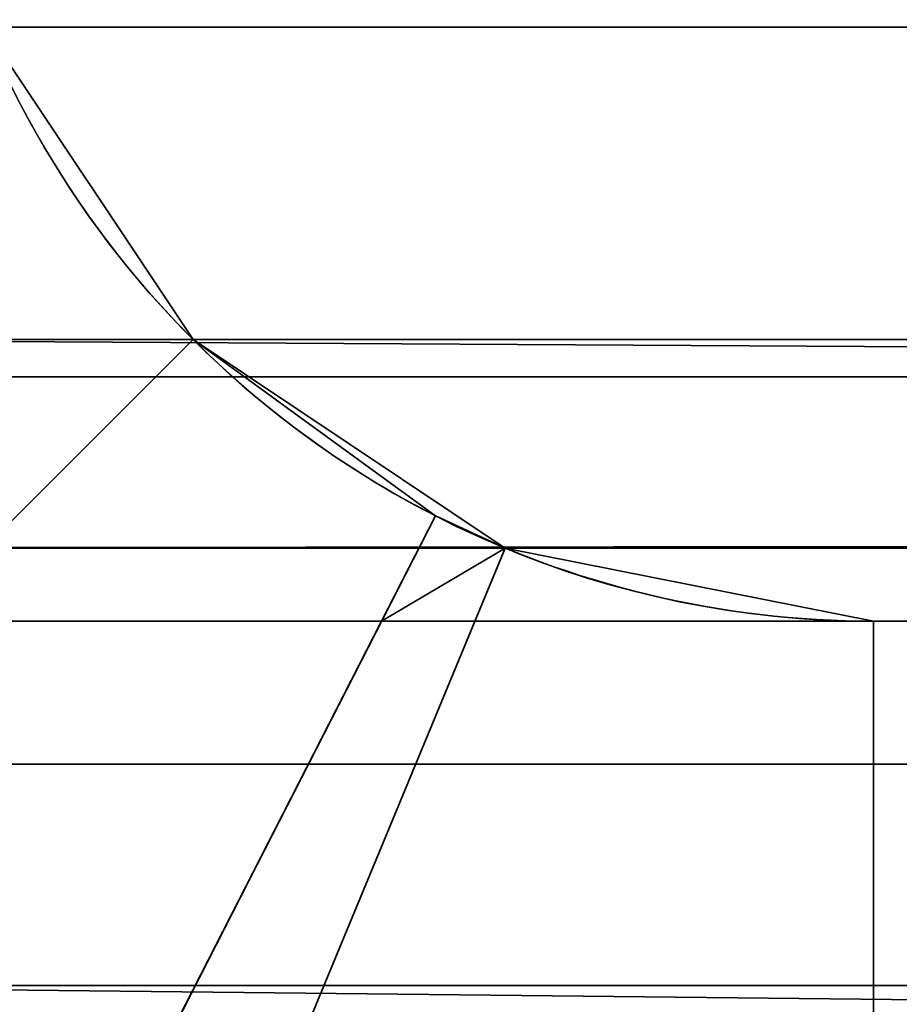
# Model space of a CAD drawing. Header units: millimetres. Extents: x -603 to 3703, y -115 to 249.
# Tile 85 of 256: x -411.32 to -409.88, y 15.87 to 17.49. Entities that reach past the tile are written whole.
import ezdxf

# ---------------------------------------------------------------- set-up
doc = ezdxf.new("R2010")
doc.units = ezdxf.units.MM
doc.layers.add('151', color=7, linetype='Continuous', true_color=0xffffff)

# ---------------------------------------------------------------- blocks, each defined once
blk = doc.blocks.new('UG_SURFACE_001')
at = {"layer": '151', "color": 252, "linetype": 'Continuous', "lineweight": 35}
for points in [[(603, -13.4, 2212.25), (603, 230.4, 2212.25), (-603, 230.4, 2212.25), (-603, -13.4, 2212.25)], [(-453, -13.4, 2062.2499), (-453, 230.4, 2062.2499), (453, 230.4, 2062.2499), (453, -13.4, 2062.2499)]]:
    blk.add_3dface(points, dxfattribs=at)
blk = doc.blocks.new('UG_SURFACE_064')
at = {"layer": '151', "color": 252, "linetype": 'Continuous', "lineweight": 35}
for points in [[(-412.0979, 15.9021, 75.45), (-412.7656, 16.9013, 75.45), (-411.3797, 17.4754, 75.45), (-411.0372, 16.9628, 75.45)], [(-411.0372, 16.9628, 369.55), (-411.3797, 17.4754, 369.55), (-412.7656, 16.9013, 369.55), (-412.0979, 15.9021, 369.55)], [(-412.0979, 15.9021, 385.95), (-412.7656, 16.9013, 385.95), (-411.3797, 17.4754, 385.95), (-411.0372, 16.9628, 385.95)], [(-411.0372, 16.9628, 680.05), (-411.3797, 17.4754, 680.05), (-412.7656, 16.9013, 680.05), (-412.0979, 15.9021, 680.05)], [(-412.0979, 15.9021, 696.45), (-412.7656, 16.9013, 696.45), (-411.3797, 17.4754, 696.45), (-411.0372, 16.9628, 696.45)], [(-411.0372, 16.9628, 990.55), (-411.3797, 17.4754, 990.55), (-412.7656, 16.9013, 990.55), (-412.0979, 15.9021, 990.55)], [(-412.0979, 15.9021, 1006.95), (-412.7656, 16.9013, 1006.95), (-411.3797, 17.4754, 1006.95), (-411.0372, 16.9628, 1006.95)], [(-411.0372, 16.9628, 1301.0499), (-411.3797, 17.4754, 1301.0499), (-412.7656, 16.9013, 1301.0499), (-412.0979, 15.9021, 1301.0499)], [(-412.0979, 15.9021, 1317.45), (-412.7656, 16.9013, 1317.45), (-411.3797, 17.4754, 1317.45), (-411.0372, 16.9628, 1317.45)], [(-411.0372, 16.9628, 1611.55), (-411.3797, 17.4754, 1611.55), (-412.7656, 16.9013, 1611.55), (-412.0979, 15.9021, 1611.55)], [(-412.0979, 15.9021, 1627.95), (-412.7656, 16.9013, 1627.95), (-411.3797, 17.4754, 1627.95), (-411.0372, 16.9628, 1627.95)], [(-411.0372, 16.9628, 1922.05), (-411.3797, 17.4754, 1922.05), (-412.7656, 16.9013, 1922.05), (-412.0979, 15.9021, 1922.05)], [(-412.0979, 15.9021, 1938.45), (-412.7656, 16.9013, 1938.45), (-411.3797, 17.4754, 1938.45), (-411.0372, 16.9628, 1938.45)], [(-411.0372, 16.9628, 59.05), (-411.3797, 17.4754, 59.05), (-412.7656, 16.9013, 59.05), (-412.0979, 15.9021, 59.05)], [(-412.7656, 16.9013, 2008.25), (-412.0979, 15.9021, 2008.25), (-411.0372, 16.9628, 2008.25), (-411.3797, 17.4754, 2008.25)], [(-411.3797, 17.4754, -6.75), (-411.0372, 16.9628, -6.75), (-412.0979, 15.9021, -6.75), (-412.7656, 16.9013, -6.75)], [(-411.3797, 17.4754, 1938.45), (-411.3797, 17.4754, 2008.25), (-411.0372, 16.9628, 2008.25), (-411.0372, 16.9628, 1938.45)], [(-411.0372, 16.9628, 59.05), (-411.0372, 16.9628, -6.75), (-411.3797, 17.4754, -6.75), (-411.3797, 17.4754, 59.05)], [(-411.0372, 16.9628, 1922.05), (-411.0372, 16.9628, 1864.73), (-411.3797, 17.4754, 1864.73), (-411.3797, 17.4754, 1922.05)], [(-411.3797, 17.4754, 1627.95), (-411.3797, 17.4754, 1685.27), (-411.0372, 16.9628, 1685.27), (-411.0372, 16.9628, 1627.95)], [(-411.3797, 17.4754, 1685.27), (-411.3797, 17.4754, 1745.09), (-411.0372, 16.9628, 1745.09), (-411.0372, 16.9628, 1685.27)], [(-411.3797, 17.4754, 1745.09), (-411.3797, 17.4754, 1804.9099), (-411.0372, 16.9628, 1804.9099), (-411.0372, 16.9628, 1745.09)], [(-411.3797, 17.4754, 1804.9099), (-411.3797, 17.4754, 1864.73), (-411.0372, 16.9628, 1864.73), (-411.0372, 16.9628, 1804.9099)], [(-411.0372, 16.9628, 1611.55), (-411.0372, 16.9628, 1554.23), (-411.3797, 17.4754, 1554.23), (-411.3797, 17.4754, 1611.55)], [(-411.3797, 17.4754, 1317.45), (-411.3797, 17.4754, 1374.77), (-411.0372, 16.9628, 1374.77), (-411.0372, 16.9628, 1317.45)], [(-411.3797, 17.4754, 1374.77), (-411.3797, 17.4754, 1434.59), (-411.0372, 16.9628, 1434.59), (-411.0372, 16.9628, 1374.77)], [(-411.3797, 17.4754, 1434.59), (-411.3797, 17.4754, 1494.41), (-411.0372, 16.9628, 1494.41), (-411.0372, 16.9628, 1434.59)], [(-411.3797, 17.4754, 1494.41), (-411.3797, 17.4754, 1554.23), (-411.0372, 16.9628, 1554.23), (-411.0372, 16.9628, 1494.41)], [(-411.0372, 16.9628, 1301.0499), (-411.0372, 16.9628, 1243.7299), (-411.3797, 17.4754, 1243.7299), (-411.3797, 17.4754, 1301.0499)], [(-411.3797, 17.4754, 1006.95), (-411.3797, 17.4754, 1064.27), (-411.0372, 16.9628, 1064.27), (-411.0372, 16.9628, 1006.95)], [(-411.3797, 17.4754, 1064.27), (-411.3797, 17.4754, 1124.09), (-411.0372, 16.9628, 1124.09), (-411.0372, 16.9628, 1064.27)], [(-411.3797, 17.4754, 1124.09), (-411.3797, 17.4754, 1183.91), (-411.0372, 16.9628, 1183.91), (-411.0372, 16.9628, 1124.09)], [(-411.3797, 17.4754, 1183.91), (-411.3797, 17.4754, 1243.7299), (-411.0372, 16.9628, 1243.7299), (-411.0372, 16.9628, 1183.91)], [(-411.0372, 16.9628, 990.55), (-411.0372, 16.9628, 933.23), (-411.3797, 17.4754, 933.23), (-411.3797, 17.4754, 990.55)], [(-411.3797, 17.4754, 696.45), (-411.3797, 17.4754, 753.77), (-411.0372, 16.9628, 753.77), (-411.0372, 16.9628, 696.45)], [(-411.3797, 17.4754, 753.77), (-411.3797, 17.4754, 813.59), (-411.0372, 16.9628, 813.59), (-411.0372, 16.9628, 753.77)], [(-411.3797, 17.4754, 813.59), (-411.3797, 17.4754, 873.41), (-411.0372, 16.9628, 873.41), (-411.0372, 16.9628, 813.59)], [(-411.3797, 17.4754, 873.41), (-411.3797, 17.4754, 933.23), (-411.0372, 16.9628, 933.23), (-411.0372, 16.9628, 873.41)], [(-411.0372, 16.9628, 680.05), (-411.0372, 16.9628, 622.73), (-411.3797, 17.4754, 622.73), (-411.3797, 17.4754, 680.05)], [(-411.3797, 17.4754, 385.95), (-411.3797, 17.4754, 443.27), (-411.0372, 16.9628, 443.27), (-411.0372, 16.9628, 385.95)], [(-411.3797, 17.4754, 443.27), (-411.3797, 17.4754, 503.09), (-411.0372, 16.9628, 503.09), (-411.0372, 16.9628, 443.27)], [(-411.3797, 17.4754, 503.09), (-411.3797, 17.4754, 562.91), (-411.0372, 16.9628, 562.91), (-411.0372, 16.9628, 503.09)], [(-411.3797, 17.4754, 562.91), (-411.3797, 17.4754, 622.73), (-411.0372, 16.9628, 622.73), (-411.0372, 16.9628, 562.91)], [(-411.0372, 16.9628, 369.55), (-411.0372, 16.9628, 312.23), (-411.3797, 17.4754, 312.23), (-411.3797, 17.4754, 369.55)], [(-411.3797, 17.4754, 75.45), (-411.3797, 17.4754, 132.77), (-411.0372, 16.9628, 132.77), (-411.0372, 16.9628, 75.45)], [(-411.3797, 17.4754, 132.77), (-411.3797, 17.4754, 192.59), (-411.0372, 16.9628, 192.59), (-411.0372, 16.9628, 132.77)], [(-411.3797, 17.4754, 192.59), (-411.3797, 17.4754, 252.41), (-411.0372, 16.9628, 252.41), (-411.0372, 16.9628, 192.59)], [(-411.3797, 17.4754, 252.41), (-411.3797, 17.4754, 312.23), (-411.0372, 16.9628, 312.23), (-411.0372, 16.9628, 252.41)], [(-411.0372, 16.9628, 75.45), (-410.6392, 16.6732, 75.45), (-411.322, 15.3376, 75.45), (-412.0979, 15.9021, 75.45)], [(-412.0979, 15.9021, 369.55), (-411.322, 15.3376, 369.55), (-410.6392, 16.6732, 369.55), (-411.0372, 16.9628, 369.55)], [(-411.0372, 16.9628, 385.95), (-410.6392, 16.6732, 385.95), (-411.322, 15.3376, 385.95), (-412.0979, 15.9021, 385.95)], [(-412.0979, 15.9021, 680.05), (-411.322, 15.3376, 680.05), (-410.6392, 16.6732, 680.05), (-411.0372, 16.9628, 680.05)], [(-411.0372, 16.9628, 696.45), (-410.6392, 16.6732, 696.45), (-411.322, 15.3376, 696.45), (-412.0979, 15.9021, 696.45)], [(-412.0979, 15.9021, 990.55), (-411.322, 15.3376, 990.55), (-410.6392, 16.6732, 990.55), (-411.0372, 16.9628, 990.55)], [(-411.0372, 16.9628, 1006.95), (-410.6392, 16.6732, 1006.95), (-411.322, 15.3376, 1006.95), (-412.0979, 15.9021, 1006.95)], [(-412.0979, 15.9021, 1301.0499), (-411.322, 15.3376, 1301.0499), (-410.6392, 16.6732, 1301.0499), (-411.0372, 16.9628, 1301.0499)], [(-411.0372, 16.9628, 1317.45), (-410.6392, 16.6732, 1317.45), (-411.322, 15.3376, 1317.45), (-412.0979, 15.9021, 1317.45)], [(-412.0979, 15.9021, 1611.55), (-411.322, 15.3376, 1611.55), (-410.6392, 16.6732, 1611.55), (-411.0372, 16.9628, 1611.55)], [(-411.0372, 16.9628, 1627.95), (-410.6392, 16.6732, 1627.95), (-411.322, 15.3376, 1627.95), (-412.0979, 15.9021, 1627.95)], [(-412.0979, 15.9021, 1922.05), (-411.322, 15.3376, 1922.05), (-410.6392, 16.6732, 1922.05), (-411.0372, 16.9628, 1922.05)], [(-411.0372, 16.9628, 1938.45), (-410.6392, 16.6732, 1938.45), (-411.322, 15.3376, 1938.45), (-412.0979, 15.9021, 1938.45)], [(-412.0979, 15.9021, 59.05), (-411.322, 15.3376, 59.05), (-410.6392, 16.6732, 59.05), (-411.0372, 16.9628, 59.05)], [(-412.0979, 15.9021, 2008.25), (-411.0987, 15.2345, 2008.25), (-410.5246, 16.6203, 2008.25), (-411.0372, 16.9628, 2008.25)], [(-411.0372, 16.9628, -6.75), (-410.5246, 16.6203, -6.75), (-411.0987, 15.2345, -6.75), (-412.0979, 15.9021, -6.75)], [(-410.6392, 16.6732, 1938.45), (-411.0372, 16.9628, 2008.25), (-410.5246, 16.6203, 2008.25)], [(-410.6392, 16.6732, 1938.45), (-411.0372, 16.9628, 1938.45), (-411.0372, 16.9628, 2008.25)], [(-411.0372, 16.9628, -6.75), (-411.0372, 16.9628, 59.05), (-410.6392, 16.6732, 59.05)], [(-410.6392, 16.6732, 59.05), (-410.5246, 16.6203, -6.75), (-411.0372, 16.9628, -6.75)], [(-410.6392, 16.6732, 1627.95), (-411.0372, 16.9628, 1685.27), (-410.5246, 16.6203, 1685.27)], [(-410.6392, 16.6732, 1627.95), (-411.0372, 16.9628, 1627.95), (-411.0372, 16.9628, 1685.27)], [(-411.0372, 16.9628, 1864.73), (-411.0372, 16.9628, 1922.05), (-410.6392, 16.6732, 1922.05)], [(-410.6392, 16.6732, 1922.05), (-410.5246, 16.6203, 1864.73), (-411.0372, 16.9628, 1864.73)], [(-411.0372, 16.9628, 1685.27), (-411.0372, 16.9628, 1745.09), (-410.5246, 16.6203, 1745.09), (-410.5246, 16.6203, 1685.27)], [(-411.0372, 16.9628, 1745.09), (-411.0372, 16.9628, 1804.9099), (-410.5246, 16.6203, 1804.9099), (-410.5246, 16.6203, 1745.09)], [(-411.0372, 16.9628, 1804.9099), (-411.0372, 16.9628, 1864.73), (-410.5246, 16.6203, 1864.73), (-410.5246, 16.6203, 1804.9099)], [(-410.6392, 16.6732, 1317.45), (-411.0372, 16.9628, 1374.77), (-410.5246, 16.6203, 1374.77)], [(-410.6392, 16.6732, 1317.45), (-411.0372, 16.9628, 1317.45), (-411.0372, 16.9628, 1374.77)], [(-411.0372, 16.9628, 1554.23), (-411.0372, 16.9628, 1611.55), (-410.6392, 16.6732, 1611.55)], [(-410.6392, 16.6732, 1611.55), (-410.5246, 16.6203, 1554.23), (-411.0372, 16.9628, 1554.23)], [(-411.0372, 16.9628, 1374.77), (-411.0372, 16.9628, 1434.59), (-410.5246, 16.6203, 1434.59), (-410.5246, 16.6203, 1374.77)], [(-411.0372, 16.9628, 1434.59), (-411.0372, 16.9628, 1494.41), (-410.5246, 16.6203, 1494.41), (-410.5246, 16.6203, 1434.59)], [(-411.0372, 16.9628, 1494.41), (-411.0372, 16.9628, 1554.23), (-410.5246, 16.6203, 1554.23), (-410.5246, 16.6203, 1494.41)], [(-410.6392, 16.6732, 1006.95), (-411.0372, 16.9628, 1064.27), (-410.5246, 16.6203, 1064.27)], [(-410.6392, 16.6732, 1006.95), (-411.0372, 16.9628, 1006.95), (-411.0372, 16.9628, 1064.27)], [(-411.0372, 16.9628, 1243.7299), (-411.0372, 16.9628, 1301.0499), (-410.6392, 16.6732, 1301.0499)], [(-410.6392, 16.6732, 1301.0499), (-410.5246, 16.6203, 1243.7299), (-411.0372, 16.9628, 1243.7299)], [(-411.0372, 16.9628, 1064.27), (-411.0372, 16.9628, 1124.09), (-410.5246, 16.6203, 1124.09), (-410.5246, 16.6203, 1064.27)], [(-411.0372, 16.9628, 1124.09), (-411.0372, 16.9628, 1183.91), (-410.5246, 16.6203, 1183.91), (-410.5246, 16.6203, 1124.09)], [(-411.0372, 16.9628, 1183.91), (-411.0372, 16.9628, 1243.7299), (-410.5246, 16.6203, 1243.7299), (-410.5246, 16.6203, 1183.91)], [(-410.6392, 16.6732, 696.45), (-411.0372, 16.9628, 753.77), (-410.5246, 16.6203, 753.77)], [(-410.6392, 16.6732, 696.45), (-411.0372, 16.9628, 696.45), (-411.0372, 16.9628, 753.77)], [(-411.0372, 16.9628, 933.23), (-411.0372, 16.9628, 990.55), (-410.6392, 16.6732, 990.55)], [(-410.6392, 16.6732, 990.55), (-410.5246, 16.6203, 933.23), (-411.0372, 16.9628, 933.23)], [(-411.0372, 16.9628, 753.77), (-411.0372, 16.9628, 813.59), (-410.5246, 16.6203, 813.59), (-410.5246, 16.6203, 753.77)], [(-411.0372, 16.9628, 813.59), (-411.0372, 16.9628, 873.41), (-410.5246, 16.6203, 873.41), (-410.5246, 16.6203, 813.59)], [(-411.0372, 16.9628, 873.41), (-411.0372, 16.9628, 933.23), (-410.5246, 16.6203, 933.23), (-410.5246, 16.6203, 873.41)], [(-410.6392, 16.6732, 385.95), (-411.0372, 16.9628, 443.27), (-410.5246, 16.6203, 443.27)], [(-410.6392, 16.6732, 385.95), (-411.0372, 16.9628, 385.95), (-411.0372, 16.9628, 443.27)], [(-411.0372, 16.9628, 622.73), (-411.0372, 16.9628, 680.05), (-410.6392, 16.6732, 680.05)], [(-410.6392, 16.6732, 680.05), (-410.5246, 16.6203, 622.73), (-411.0372, 16.9628, 622.73)], [(-411.0372, 16.9628, 443.27), (-411.0372, 16.9628, 503.09), (-410.5246, 16.6203, 503.09), (-410.5246, 16.6203, 443.27)], [(-411.0372, 16.9628, 503.09), (-411.0372, 16.9628, 562.91), (-410.5246, 16.6203, 562.91), (-410.5246, 16.6203, 503.09)], [(-411.0372, 16.9628, 562.91), (-411.0372, 16.9628, 622.73), (-410.5246, 16.6203, 622.73), (-410.5246, 16.6203, 562.91)], [(-410.6392, 16.6732, 75.45), (-411.0372, 16.9628, 132.77), (-410.5246, 16.6203, 132.77)], [(-410.6392, 16.6732, 75.45), (-411.0372, 16.9628, 75.45), (-411.0372, 16.9628, 132.77)], [(-411.0372, 16.9628, 312.23), (-411.0372, 16.9628, 369.55), (-410.6392, 16.6732, 369.55)], [(-410.6392, 16.6732, 369.55), (-410.5246, 16.6203, 312.23), (-411.0372, 16.9628, 312.23)], [(-411.0372, 16.9628, 132.77), (-411.0372, 16.9628, 192.59), (-410.5246, 16.6203, 192.59), (-410.5246, 16.6203, 132.77)], [(-411.0372, 16.9628, 192.59), (-411.0372, 16.9628, 252.41), (-410.5246, 16.6203, 252.41), (-410.5246, 16.6203, 192.59)], [(-411.0372, 16.9628, 252.41), (-411.0372, 16.9628, 312.23), (-410.5246, 16.6203, 312.23), (-410.5246, 16.6203, 252.41)], [(-410.7277, 16.5, 1935.95), (-411.322, 15.3376, 1935.95), (-411.322, 15.3376, 1938.45), (-410.6392, 16.6732, 1938.45)], [(-410.6392, 16.6732, 59.05), (-411.322, 15.3376, 59.05), (-411.322, 15.3376, 61.55), (-410.7277, 16.5, 61.55)], [(-410.7277, 16.5, 1625.45), (-411.322, 15.3376, 1625.45), (-411.322, 15.3376, 1627.95), (-410.6392, 16.6732, 1627.95)], [(-410.6392, 16.6732, 1922.05), (-411.322, 15.3376, 1922.05), (-411.322, 15.3376, 1924.5501), (-410.7277, 16.5, 1924.5501)], [(-410.7277, 16.5, 1314.95), (-411.322, 15.3376, 1314.95), (-411.322, 15.3376, 1317.45), (-410.6392, 16.6732, 1317.45)], [(-410.6392, 16.6732, 1611.55), (-411.322, 15.3376, 1611.55), (-411.322, 15.3376, 1614.05), (-410.7277, 16.5, 1614.05)], [(-410.7277, 16.5, 1004.45), (-411.322, 15.3376, 1004.45), (-411.322, 15.3376, 1006.95), (-410.6392, 16.6732, 1006.95)], [(-410.6392, 16.6732, 1301.0499), (-411.322, 15.3376, 1301.0499), (-411.322, 15.3376, 1303.55), (-410.7277, 16.5, 1303.55)], [(-410.7277, 16.5, 693.95), (-411.322, 15.3376, 693.95), (-411.322, 15.3376, 696.45), (-410.6392, 16.6732, 696.45)], [(-410.6392, 16.6732, 990.55), (-411.322, 15.3376, 990.55), (-411.322, 15.3376, 993.05), (-410.7277, 16.5, 993.05)], [(-410.7277, 16.5, 383.45), (-411.322, 15.3376, 383.45), (-411.322, 15.3376, 385.95), (-410.6392, 16.6732, 385.95)], [(-410.6392, 16.6732, 680.05), (-411.322, 15.3376, 680.05), (-411.322, 15.3376, 682.55), (-410.7277, 16.5, 682.55)], [(-410.7277, 16.5, 72.95), (-411.322, 15.3376, 72.95), (-411.322, 15.3376, 75.45), (-410.6392, 16.6732, 75.45)], [(-410.6392, 16.6732, 369.55), (-411.322, 15.3376, 369.55), (-411.322, 15.3376, 372.05), (-410.7277, 16.5, 372.05)], [(-410.6392, 16.6732, 1938.45), (-410.6392, 16.6732, 1935.95), (-410.7277, 16.5, 1935.95)], [(-410.7277, 16.5, 1935.95), (-410.6392, 16.6732, 1935.95), (-410.5246, 16.6203, 1935.95)], [(-410.7277, 16.5, 61.55), (-410.6392, 16.6732, 61.55), (-410.6392, 16.6732, 59.05)], [(-410.5246, 16.6203, 61.55), (-410.6392, 16.6732, 61.55), (-410.7277, 16.5, 61.55)], [(-410.6392, 16.6732, 1627.95), (-410.6392, 16.6732, 1625.45), (-410.7277, 16.5, 1625.45)], [(-410.7277, 16.5, 1625.45), (-410.6392, 16.6732, 1625.45), (-410.5246, 16.6203, 1625.45)], [(-410.7277, 16.5, 1924.5501), (-410.6392, 16.6732, 1924.5501), (-410.6392, 16.6732, 1922.05)], [(-410.5246, 16.6203, 1924.5501), (-410.6392, 16.6732, 1924.5501), (-410.7277, 16.5, 1924.5501)], [(-410.6392, 16.6732, 1317.45), (-410.6392, 16.6732, 1314.95), (-410.7277, 16.5, 1314.95)], [(-410.7277, 16.5, 1314.95), (-410.6392, 16.6732, 1314.95), (-410.5246, 16.6203, 1314.95)], [(-410.7277, 16.5, 1614.05), (-410.6392, 16.6732, 1614.05), (-410.6392, 16.6732, 1611.55)], [(-410.5246, 16.6203, 1614.05), (-410.6392, 16.6732, 1614.05), (-410.7277, 16.5, 1614.05)], [(-410.6392, 16.6732, 1006.95), (-410.6392, 16.6732, 1004.45), (-410.7277, 16.5, 1004.45)], [(-410.7277, 16.5, 1004.45), (-410.6392, 16.6732, 1004.45), (-410.5246, 16.6203, 1004.45)], [(-410.7277, 16.5, 1303.55), (-410.6392, 16.6732, 1303.55), (-410.6392, 16.6732, 1301.0499)], [(-410.5246, 16.6203, 1303.55), (-410.6392, 16.6732, 1303.55), (-410.7277, 16.5, 1303.55)], [(-410.6392, 16.6732, 696.45), (-410.6392, 16.6732, 693.95), (-410.7277, 16.5, 693.95)], [(-410.7277, 16.5, 693.95), (-410.6392, 16.6732, 693.95), (-410.5246, 16.6203, 693.95)], [(-410.7277, 16.5, 993.05), (-410.6392, 16.6732, 993.05), (-410.6392, 16.6732, 990.55)], [(-410.5246, 16.6203, 993.05), (-410.6392, 16.6732, 993.05), (-410.7277, 16.5, 993.05)], [(-410.6392, 16.6732, 385.95), (-410.6392, 16.6732, 383.45), (-410.7277, 16.5, 383.45)], [(-410.7277, 16.5, 383.45), (-410.6392, 16.6732, 383.45), (-410.5246, 16.6203, 383.45)], [(-410.7277, 16.5, 682.55), (-410.6392, 16.6732, 682.55), (-410.6392, 16.6732, 680.05)], [(-410.5246, 16.6203, 682.55), (-410.6392, 16.6732, 682.55), (-410.7277, 16.5, 682.55)], [(-410.6392, 16.6732, 75.45), (-410.6392, 16.6732, 72.95), (-410.7277, 16.5, 72.95)], [(-410.7277, 16.5, 72.95), (-410.6392, 16.6732, 72.95), (-410.5246, 16.6203, 72.95)], [(-410.7277, 16.5, 372.05), (-410.6392, 16.6732, 372.05), (-410.6392, 16.6732, 369.55)], [(-410.5246, 16.6203, 372.05), (-410.6392, 16.6732, 372.05), (-410.7277, 16.5, 372.05)], [(-410.5246, 16.6203, 2008.25), (-410.5246, 16.6203, 1935.95), (-410.6392, 16.6732, 1938.45)], [(-410.5246, 16.6203, 1935.95), (-410.6392, 16.6732, 1935.95), (-410.6392, 16.6732, 1938.45)], [(-410.6392, 16.6732, 59.05), (-410.6392, 16.6732, 61.55), (-410.5246, 16.6203, 61.55), (-410.5246, 16.6203, -6.75)], [(-410.5246, 16.6203, 1685.27), (-410.5246, 16.6203, 1625.45), (-410.6392, 16.6732, 1627.95)], [(-410.5246, 16.6203, 1625.45), (-410.6392, 16.6732, 1625.45), (-410.6392, 16.6732, 1627.95)], [(-410.6392, 16.6732, 1922.05), (-410.6392, 16.6732, 1924.5501), (-410.5246, 16.6203, 1924.5501), (-410.5246, 16.6203, 1864.73)], [(-410.5246, 16.6203, 1374.77), (-410.5246, 16.6203, 1314.95), (-410.6392, 16.6732, 1317.45)], [(-410.5246, 16.6203, 1314.95), (-410.6392, 16.6732, 1314.95), (-410.6392, 16.6732, 1317.45)], [(-410.6392, 16.6732, 1611.55), (-410.6392, 16.6732, 1614.05), (-410.5246, 16.6203, 1614.05), (-410.5246, 16.6203, 1554.23)], [(-410.5246, 16.6203, 1064.27), (-410.5246, 16.6203, 1004.45), (-410.6392, 16.6732, 1006.95)], [(-410.5246, 16.6203, 1004.45), (-410.6392, 16.6732, 1004.45), (-410.6392, 16.6732, 1006.95)], [(-410.6392, 16.6732, 1301.0499), (-410.6392, 16.6732, 1303.55), (-410.5246, 16.6203, 1303.55), (-410.5246, 16.6203, 1243.7299)], [(-410.5246, 16.6203, 753.77), (-410.5246, 16.6203, 693.95), (-410.6392, 16.6732, 696.45)], [(-410.5246, 16.6203, 693.95), (-410.6392, 16.6732, 693.95), (-410.6392, 16.6732, 696.45)], [(-410.6392, 16.6732, 990.55), (-410.6392, 16.6732, 993.05), (-410.5246, 16.6203, 993.05), (-410.5246, 16.6203, 933.23)], [(-410.5246, 16.6203, 443.27), (-410.5246, 16.6203, 383.45), (-410.6392, 16.6732, 385.95)], [(-410.5246, 16.6203, 383.45), (-410.6392, 16.6732, 383.45), (-410.6392, 16.6732, 385.95)], [(-410.6392, 16.6732, 680.05), (-410.6392, 16.6732, 682.55), (-410.5246, 16.6203, 682.55), (-410.5246, 16.6203, 622.73)], [(-410.5246, 16.6203, 132.77), (-410.5246, 16.6203, 72.95), (-410.6392, 16.6732, 75.45)], [(-410.5246, 16.6203, 72.95), (-410.6392, 16.6732, 72.95), (-410.6392, 16.6732, 75.45)], [(-410.6392, 16.6732, 369.55), (-410.6392, 16.6732, 372.05), (-410.5246, 16.6203, 372.05), (-410.5246, 16.6203, 312.23)], [(-409.92, 16.5, 2008.25), (-410.5246, 16.6203, 2008.25), (-411.0987, 15.2345, 2008.25), (-409.92, 15, 2008.25)], [(-409.92, 15, -6.75), (-411.0987, 15.2345, -6.75), (-410.5246, 16.6203, -6.75), (-409.92, 16.5, -6.75)], [(-410.5246, 16.6203, 1935.95), (-409.92, 16.5, 1935.95), (-410.7277, 16.5, 1935.95)], [(-410.7277, 16.5, 61.55), (-409.92, 16.5, 61.55), (-410.5246, 16.6203, 61.55)], [(-410.5246, 16.6203, 1625.45), (-409.92, 16.5, 1625.45), (-410.7277, 16.5, 1625.45)], [(-410.7277, 16.5, 1924.5501), (-409.92, 16.5, 1924.5501), (-410.5246, 16.6203, 1924.5501)], [(-410.5246, 16.6203, 1314.95), (-409.92, 16.5, 1314.95), (-410.7277, 16.5, 1314.95)], [(-410.7277, 16.5, 1614.05), (-409.92, 16.5, 1614.05), (-410.5246, 16.6203, 1614.05)], [(-410.5246, 16.6203, 1004.45), (-409.92, 16.5, 1004.45), (-410.7277, 16.5, 1004.45)], [(-410.7277, 16.5, 1303.55), (-409.92, 16.5, 1303.55), (-410.5246, 16.6203, 1303.55)], [(-410.5246, 16.6203, 693.95), (-409.92, 16.5, 693.95), (-410.7277, 16.5, 693.95)], [(-410.7277, 16.5, 993.05), (-409.92, 16.5, 993.05), (-410.5246, 16.6203, 993.05)], [(-410.5246, 16.6203, 383.45), (-409.92, 16.5, 383.45), (-410.7277, 16.5, 383.45)], [(-410.7277, 16.5, 682.55), (-409.92, 16.5, 682.55), (-410.5246, 16.6203, 682.55)], [(-410.5246, 16.6203, 72.95), (-409.92, 16.5, 72.95), (-410.7277, 16.5, 72.95)], [(-410.7277, 16.5, 372.05), (-409.92, 16.5, 372.05), (-410.5246, 16.6203, 372.05)], [(-410.5246, 16.6203, 1935.95), (-410.5246, 16.6203, 2008.25), (-409.92, 16.5, 2008.25), (-409.92, 16.5, 1935.95)], [(-410.5246, 16.6203, -6.75), (-410.5246, 16.6203, 61.55), (-409.92, 16.5, 61.55), (-409.92, 16.5, -6.75)], [(-410.5246, 16.6203, 1625.45), (-410.5246, 16.6203, 1685.27), (-409.92, 16.5, 1685.27), (-409.92, 16.5, 1625.45)], [(-410.5246, 16.6203, 1685.27), (-410.5246, 16.6203, 1745.09), (-409.92, 16.5, 1745.09), (-409.92, 16.5, 1685.27)], [(-410.5246, 16.6203, 1745.09), (-410.5246, 16.6203, 1804.9099), (-409.92, 16.5, 1804.9099), (-409.92, 16.5, 1745.09)], [(-410.5246, 16.6203, 1804.9099), (-410.5246, 16.6203, 1864.73), (-409.92, 16.5, 1864.73), (-409.92, 16.5, 1804.9099)], [(-410.5246, 16.6203, 1864.73), (-410.5246, 16.6203, 1924.5501), (-409.92, 16.5, 1924.5501), (-409.92, 16.5, 1864.73)], [(-410.5246, 16.6203, 1314.95), (-410.5246, 16.6203, 1374.77), (-409.92, 16.5, 1374.77), (-409.92, 16.5, 1314.95)], [(-410.5246, 16.6203, 1374.77), (-410.5246, 16.6203, 1434.59), (-409.92, 16.5, 1434.59), (-409.92, 16.5, 1374.77)], [(-410.5246, 16.6203, 1434.59), (-410.5246, 16.6203, 1494.41), (-409.92, 16.5, 1494.41), (-409.92, 16.5, 1434.59)], [(-410.5246, 16.6203, 1494.41), (-410.5246, 16.6203, 1554.23), (-409.92, 16.5, 1554.23), (-409.92, 16.5, 1494.41)], [(-410.5246, 16.6203, 1554.23), (-410.5246, 16.6203, 1614.05), (-409.92, 16.5, 1614.05), (-409.92, 16.5, 1554.23)], [(-410.5246, 16.6203, 1004.45), (-410.5246, 16.6203, 1064.27), (-409.92, 16.5, 1064.27), (-409.92, 16.5, 1004.45)], [(-410.5246, 16.6203, 1064.27), (-410.5246, 16.6203, 1124.09), (-409.92, 16.5, 1124.09), (-409.92, 16.5, 1064.27)], [(-410.5246, 16.6203, 1124.09), (-410.5246, 16.6203, 1183.91), (-409.92, 16.5, 1183.91), (-409.92, 16.5, 1124.09)], [(-410.5246, 16.6203, 1183.91), (-410.5246, 16.6203, 1243.7299), (-409.92, 16.5, 1243.7299), (-409.92, 16.5, 1183.91)], [(-410.5246, 16.6203, 1243.7299), (-410.5246, 16.6203, 1303.55), (-409.92, 16.5, 1303.55), (-409.92, 16.5, 1243.7299)], [(-410.5246, 16.6203, 693.95), (-410.5246, 16.6203, 753.77), (-409.92, 16.5, 753.77), (-409.92, 16.5, 693.95)], [(-410.5246, 16.6203, 753.77), (-410.5246, 16.6203, 813.59), (-409.92, 16.5, 813.59), (-409.92, 16.5, 753.77)], [(-410.5246, 16.6203, 813.59), (-410.5246, 16.6203, 873.41), (-409.92, 16.5, 873.41), (-409.92, 16.5, 813.59)], [(-410.5246, 16.6203, 873.41), (-410.5246, 16.6203, 933.23), (-409.92, 16.5, 933.23), (-409.92, 16.5, 873.41)], [(-410.5246, 16.6203, 933.23), (-410.5246, 16.6203, 993.05), (-409.92, 16.5, 993.05), (-409.92, 16.5, 933.23)], [(-410.5246, 16.6203, 383.45), (-410.5246, 16.6203, 443.27), (-409.92, 16.5, 443.27), (-409.92, 16.5, 383.45)], [(-410.5246, 16.6203, 443.27), (-410.5246, 16.6203, 503.09), (-409.92, 16.5, 503.09), (-409.92, 16.5, 443.27)], [(-410.5246, 16.6203, 503.09), (-410.5246, 16.6203, 562.91), (-409.92, 16.5, 562.91), (-409.92, 16.5, 503.09)], [(-410.5246, 16.6203, 562.91), (-410.5246, 16.6203, 622.73), (-409.92, 16.5, 622.73), (-409.92, 16.5, 562.91)], [(-410.5246, 16.6203, 622.73), (-410.5246, 16.6203, 682.55), (-409.92, 16.5, 682.55), (-409.92, 16.5, 622.73)], [(-410.5246, 16.6203, 72.95), (-410.5246, 16.6203, 132.77), (-409.92, 16.5, 132.77), (-409.92, 16.5, 72.95)], [(-410.5246, 16.6203, 132.77), (-410.5246, 16.6203, 192.59), (-409.92, 16.5, 192.59), (-409.92, 16.5, 132.77)], [(-410.5246, 16.6203, 192.59), (-410.5246, 16.6203, 252.41), (-409.92, 16.5, 252.41), (-409.92, 16.5, 192.59)], [(-410.5246, 16.6203, 252.41), (-410.5246, 16.6203, 312.23), (-409.92, 16.5, 312.23), (-409.92, 16.5, 252.41)], [(-410.5246, 16.6203, 312.23), (-410.5246, 16.6203, 372.05), (-409.92, 16.5, 372.05), (-409.92, 16.5, 312.23)], [(-411.322, 15.3376, 1935.95), (-410.7277, 16.5, 1935.95), (-414.5, 16.5, 1935.95), (-414.5, 15, 1935.95)], [(-414.5, 15, 61.55), (-414.5, 16.5, 61.55), (-410.7277, 16.5, 61.55), (-411.322, 15.3376, 61.55)], [(-414.5, 15, 1924.5501), (-414.5, 16.5, 1924.5501), (-410.7277, 16.5, 1924.5501), (-411.322, 15.3376, 1924.5501)], [(-411.322, 15.3376, 1625.45), (-410.7277, 16.5, 1625.45), (-414.5, 16.5, 1625.45), (-414.5, 15, 1625.45)], [(-414.5, 15, 1614.05), (-414.5, 16.5, 1614.05), (-410.7277, 16.5, 1614.05), (-411.322, 15.3376, 1614.05)], [(-411.322, 15.3376, 1314.95), (-410.7277, 16.5, 1314.95), (-414.5, 16.5, 1314.95), (-414.5, 15, 1314.95)], [(-414.5, 15, 1303.55), (-414.5, 16.5, 1303.55), (-410.7277, 16.5, 1303.55), (-411.322, 15.3376, 1303.55)], [(-411.322, 15.3376, 1004.45), (-410.7277, 16.5, 1004.45), (-414.5, 16.5, 1004.45), (-414.5, 15, 1004.45)], [(-414.5, 15, 993.05), (-414.5, 16.5, 993.05), (-410.7277, 16.5, 993.05), (-411.322, 15.3376, 993.05)], [(-411.322, 15.3376, 693.95), (-410.7277, 16.5, 693.95), (-414.5, 16.5, 693.95), (-414.5, 15, 693.95)], [(-414.5, 15, 682.55), (-414.5, 16.5, 682.55), (-410.7277, 16.5, 682.55), (-411.322, 15.3376, 682.55)], [(-411.322, 15.3376, 383.45), (-410.7277, 16.5, 383.45), (-414.5, 16.5, 383.45), (-414.5, 15, 383.45)], [(-414.5, 15, 372.05), (-414.5, 16.5, 372.05), (-410.7277, 16.5, 372.05), (-411.322, 15.3376, 372.05)], [(-411.322, 15.3376, 72.95), (-410.7277, 16.5, 72.95), (-414.5, 16.5, 72.95), (-414.5, 15, 72.95)], [(-410.7277, 16.5, 1924.5501), (-414.5, 16.5, 1924.5501), (-414.5, 16.5, 1935.95), (-410.7277, 16.5, 1935.95)], [(-410.7277, 16.5, 1614.05), (-414.5, 16.5, 1614.05), (-414.5, 16.5, 1625.45), (-410.7277, 16.5, 1625.45)], [(-410.7277, 16.5, 1303.55), (-414.5, 16.5, 1303.55), (-414.5, 16.5, 1314.95), (-410.7277, 16.5, 1314.95)], [(-410.7277, 16.5, 993.05), (-414.5, 16.5, 993.05), (-414.5, 16.5, 1004.45), (-410.7277, 16.5, 1004.45)], [(-410.7277, 16.5, 682.55), (-414.5, 16.5, 682.55), (-414.5, 16.5, 693.95), (-410.7277, 16.5, 693.95)], [(-410.7277, 16.5, 372.05), (-414.5, 16.5, 372.05), (-414.5, 16.5, 383.45), (-410.7277, 16.5, 383.45)], [(-410.7277, 16.5, 61.55), (-414.5, 16.5, 61.55), (-414.5, 16.5, 72.95), (-410.7277, 16.5, 72.95)], [(-410.7277, 16.5, 1935.95), (-409.92, 16.5, 1935.95), (-409.92, 16.5, 1924.5501), (-410.7277, 16.5, 1924.5501)], [(-410.7277, 16.5, 1625.45), (-409.92, 16.5, 1625.45), (-409.92, 16.5, 1614.05), (-410.7277, 16.5, 1614.05)], [(-410.7277, 16.5, 1314.95), (-409.92, 16.5, 1314.95), (-409.92, 16.5, 1303.55), (-410.7277, 16.5, 1303.55)], [(-410.7277, 16.5, 1004.45), (-409.92, 16.5, 1004.45), (-409.92, 16.5, 993.05), (-410.7277, 16.5, 993.05)], [(-410.7277, 16.5, 693.95), (-409.92, 16.5, 693.95), (-409.92, 16.5, 682.55), (-410.7277, 16.5, 682.55)], [(-410.7277, 16.5, 383.45), (-409.92, 16.5, 383.45), (-409.92, 16.5, 372.05), (-410.7277, 16.5, 372.05)], [(-410.7277, 16.5, 72.95), (-409.92, 16.5, 72.95), (-409.92, 16.5, 61.55), (-410.7277, 16.5, 61.55)], [(-409.92, 15, 2008.25), (-404.58, 15, 2008.25), (-404.58, 16.5, 2008.25), (-409.92, 16.5, 2008.25)], [(-404.58, 15, -6.75), (-409.92, 15, -6.75), (-409.92, 16.5, -6.75), (-404.58, 16.5, -6.75)], [(-404.58, 16.5, 1922.05), (-404.58, 16.5, 1627.95), (-409.92, 16.5, 1745.09), (-409.92, 16.5, 1804.9099)], [(-407.9006, 16.5, 1938.45), (-409.92, 16.5, 1924.5501), (-409.92, 16.5, 1935.95)], [(-407.9006, 16.5, 1627.95), (-409.92, 16.5, 1614.05), (-409.92, 16.5, 1625.45)], [(-404.58, 16.5, 1627.95), (-407.9006, 16.5, 1627.95), (-409.92, 16.5, 1685.27), (-409.92, 16.5, 1745.09)], [(-409.92, 16.5, 2008.25), (-404.58, 16.5, 2008.25), (-404.58, 16.5, 1938.45), (-407.9006, 16.5, 1938.45)], [(-409.92, 16.5, 1804.9099), (-409.92, 16.5, 1864.73), (-407.9006, 16.5, 1922.05), (-404.58, 16.5, 1922.05)], [(-404.58, 16.5, 1611.55), (-404.58, 16.5, 1317.45), (-409.92, 16.5, 1434.59), (-409.92, 16.5, 1494.41)], [(-409.92, 16.5, 1864.73), (-409.92, 16.5, 1924.5501), (-407.9006, 16.5, 1938.45), (-407.9006, 16.5, 1922.05)], [(-407.9006, 16.5, 1317.45), (-409.92, 16.5, 1303.55), (-409.92, 16.5, 1314.95)], [(-404.58, 16.5, 1317.45), (-407.9006, 16.5, 1317.45), (-409.92, 16.5, 1374.77), (-409.92, 16.5, 1434.59)], [(-409.92, 16.5, 1625.45), (-409.92, 16.5, 1685.27), (-407.9006, 16.5, 1627.95)], [(-409.92, 16.5, 1494.41), (-409.92, 16.5, 1554.23), (-407.9006, 16.5, 1611.55), (-404.58, 16.5, 1611.55)], [(-404.58, 16.5, 1301.0499), (-404.58, 16.5, 1006.95), (-409.92, 16.5, 1124.09), (-409.92, 16.5, 1183.91)], [(-409.92, 16.5, 1554.23), (-409.92, 16.5, 1614.05), (-407.9006, 16.5, 1627.95), (-407.9006, 16.5, 1611.55)], [(-407.9006, 16.5, 1006.95), (-409.92, 16.5, 993.05), (-409.92, 16.5, 1004.45)], [(-404.58, 16.5, 1006.95), (-407.9006, 16.5, 1006.95), (-409.92, 16.5, 1064.27), (-409.92, 16.5, 1124.09)], [(-409.92, 16.5, 1314.95), (-409.92, 16.5, 1374.77), (-407.9006, 16.5, 1317.45)], [(-409.92, 16.5, 1183.91), (-409.92, 16.5, 1243.7299), (-407.9006, 16.5, 1301.0499), (-404.58, 16.5, 1301.0499)], [(-404.58, 16.5, 990.55), (-404.58, 16.5, 696.45), (-409.92, 16.5, 813.59), (-409.92, 16.5, 873.41)], [(-409.92, 16.5, 1243.7299), (-409.92, 16.5, 1303.55), (-407.9006, 16.5, 1317.45), (-407.9006, 16.5, 1301.0499)], [(-407.9006, 16.5, 696.45), (-409.92, 16.5, 682.55), (-409.92, 16.5, 693.95)], [(-404.58, 16.5, 696.45), (-407.9006, 16.5, 696.45), (-409.92, 16.5, 753.77), (-409.92, 16.5, 813.59)], [(-409.92, 16.5, 1004.45), (-409.92, 16.5, 1064.27), (-407.9006, 16.5, 1006.95)], [(-409.92, 16.5, 873.41), (-409.92, 16.5, 933.23), (-407.9006, 16.5, 990.55), (-404.58, 16.5, 990.55)], [(-404.58, 16.5, 680.05), (-404.58, 16.5, 385.95), (-409.92, 16.5, 503.09), (-409.92, 16.5, 562.91)], [(-409.92, 16.5, 933.23), (-409.92, 16.5, 993.05), (-407.9006, 16.5, 1006.95), (-407.9006, 16.5, 990.55)], [(-407.9006, 16.5, 385.95), (-409.92, 16.5, 372.05), (-409.92, 16.5, 383.45)], [(-404.58, 16.5, 385.95), (-407.9006, 16.5, 385.95), (-409.92, 16.5, 443.27), (-409.92, 16.5, 503.09)], [(-409.92, 16.5, 693.95), (-409.92, 16.5, 753.77), (-407.9006, 16.5, 696.45)], [(-409.92, 16.5, 562.91), (-409.92, 16.5, 622.73), (-407.9006, 16.5, 680.05), (-404.58, 16.5, 680.05)], [(-404.58, 16.5, 369.55), (-404.58, 16.5, 75.45), (-409.92, 16.5, 192.59), (-409.92, 16.5, 252.41)], [(-409.92, 16.5, 622.73), (-409.92, 16.5, 682.55), (-407.9006, 16.5, 696.45), (-407.9006, 16.5, 680.05)], [(-407.9006, 16.5, 75.45), (-409.92, 16.5, 61.55), (-409.92, 16.5, 72.95)], [(-404.58, 16.5, 75.45), (-407.9006, 16.5, 75.45), (-409.92, 16.5, 132.77), (-409.92, 16.5, 192.59)], [(-409.92, 16.5, 383.45), (-409.92, 16.5, 443.27), (-407.9006, 16.5, 385.95)], [(-409.92, 16.5, 252.41), (-409.92, 16.5, 312.23), (-407.9006, 16.5, 369.55), (-404.58, 16.5, 369.55)], [(-409.92, 16.5, 312.23), (-409.92, 16.5, 372.05), (-407.9006, 16.5, 385.95), (-407.9006, 16.5, 369.55)], [(-409.92, 16.5, 72.95), (-409.92, 16.5, 132.77), (-407.9006, 16.5, 75.45)], [(-407.9006, 16.5, 75.45), (-407.9006, 16.5, 59.05), (-409.92, 16.5, -6.75), (-409.92, 16.5, 61.55)], [(-409.92, 16.5, 1935.95), (-409.92, 16.5, 2008.25), (-407.9006, 16.5, 1938.45)], [(-407.9006, 16.5, 59.05), (-404.58, 16.5, 59.05), (-404.58, 16.5, -6.75), (-409.92, 16.5, -6.75)], [(-411.322, 15.3376, 59.05), (-412.0979, 15.9021, -6.75), (-411.0987, 15.2345, -6.75)], [(-411.322, 15.3376, 1938.45), (-411.0987, 15.2345, 2008.25), (-412.0979, 15.9021, 2008.25)]]:
    blk.add_3dface(points, dxfattribs=at)
blk = doc.blocks.new('UG_SURFACE_065')
at = {"layer": '151', "color": 252, "linetype": 'Continuous', "lineweight": 35}
for points in [[(-360.7, 18.08, 2022.2499), (-412, 18.08, 2022.2499), (-412, 16.9013, 2022.0156), (-360.7, 16.9013, 2022.0156)], [(-360.7, 17.4754, 2020.6296), (-412, 17.4754, 2020.6296), (-412, 18.08, 2020.75), (-360.7, 18.08, 2020.75)], [(-360.7, 16.9628, 2020.2873), (-412, 16.9628, 2020.2873), (-412, 17.4754, 2020.6296), (-360.7, 17.4754, 2020.6296)], [(-412, 16.9628, 2020.2873), (-360.7, 16.9628, 2020.2873), (-360.7, 16.6732, 2019.8891)], [(-360.7, 16.6732, 2019.8891), (-412, 16.6203, 2019.7747), (-412, 16.9628, 2020.2873)], [(-360.7, 16.9013, 2022.0156), (-412, 16.9013, 2022.0156), (-412, 15.9021, 2021.348), (-360.7, 15.9021, 2021.348)], [(-360.7, 16.6732, 2019.8891), (-358.2, 16.6732, 2019.8891), (-358.2, 16.6203, 2019.7747), (-412, 16.6203, 2019.7747)], [(-358.2, 16.5, 2019.17), (-412, 16.5, 2019.17), (-412, 16.6203, 2019.7747), (-358.2, 16.6203, 2019.7747)], [(-412, 16.5, 2013.8299), (-360.7, 16.5, 2013.8299), (-360.7, 16.2655, 2012.6514), (-412, 16.2655, 2012.6514)], [(-344.3, 16.5, 2017.1506), (-360.7, 16.5, 2017.1506), (-412, 16.5, 2019.17), (-358.2, 16.5, 2019.17)], [(-360.7, 16.5, 2017.1506), (-360.7, 16.5, 2013.8299), (-412, 16.5, 2013.8299), (-412, 16.5, 2019.17)], [(-412, 16.2655, 2012.6514), (-360.7, 16.2655, 2012.6514), (-360.7, 15.5979, 2011.652), (-412, 15.5979, 2011.652)], [(-360.7, 15.3376, 2020.5719), (-412, 15.9021, 2021.348), (-412, 15.2345, 2020.3485)], [(-360.7, 15.3376, 2020.5719), (-360.7, 15.9021, 2021.348), (-412, 15.9021, 2021.348)]]:
    blk.add_3dface(points, dxfattribs=at)
blk = doc.blocks.new('UG_SURFACE_111')
at = {"layer": '151', "color": 252, "linetype": 'Continuous', "lineweight": 35}
for points in [[(-414.5, -30.32, 2023.7501), (414.5, -30.32, 2023.7501), (414.5, 62.52, 2023.7501), (-414.5, 62.52, 2023.7501)], [(-413, -30.32, 2022.2499), (-413, 62.52, 2022.2499), (413, 62.52, 2022.2499), (413, -30.32, 2022.2499)]]:
    blk.add_3dface(points, dxfattribs=at)

msp = doc.modelspace()

# ---------------------------------------------------------------- linework, layer by layer
at = {"layer": '151', "color": 251, "linetype": 'Continuous', "lineweight": -3, "true_color": 0x636466}
for p, q in [((-410.6392, 16.6732, 59.05), (-411.322, 15.3376, 59.05)), ((-410.6392, 16.6732, 369.55), (-411.322, 15.3376, 369.55)), ((-410.6392, 16.6732, 1006.95), (-411.322, 15.3376, 1006.95)), ((-410.6392, 16.6732, 696.45), (-411.322, 15.3376, 696.45)), ((-410.6392, 16.6732, 1922.05), (-411.322, 15.3376, 1922.05)), ((-410.6392, 16.6732, 1611.55), (-411.322, 15.3376, 1611.55)), ((-410.6392, 16.6732, 680.05), (-411.322, 15.3376, 680.05)), ((-410.6392, 16.6732, 1938.45), (-411.322, 15.3376, 1938.45)), ((-410.6392, 16.6732, 1301.05), (-411.322, 15.3376, 1301.05)), ((-410.6392, 16.6732, 75.45), (-411.322, 15.3376, 75.45)), ((-410.6392, 16.6732, 1627.95), (-411.322, 15.3376, 1627.95)), ((-410.6392, 16.6732, 990.55), (-411.322, 15.3376, 990.55)), ((-410.6392, 16.6732, 385.95), (-411.322, 15.3376, 385.95)), ((-410.6392, 16.6732, 1317.45), (-411.322, 15.3376, 1317.45)), ((-410.6392, 16.6732, 1314.95), (-410.7277, 16.5, 1314.95)), ((-410.6392, 16.6732, 682.55), (-410.7277, 16.5, 682.55)), ((-410.6392, 16.6732, 372.05), (-410.7277, 16.5, 372.05)), ((-410.6392, 16.6732, 72.95), (-410.7277, 16.5, 72.95)), ((-410.6392, 16.6732, 61.55), (-410.7277, 16.5, 61.55)), ((-410.6392, 16.6732, 693.95), (-410.7277, 16.5, 693.95)), ((-410.6392, 16.6732, 1924.55), (-410.7277, 16.5, 1924.55)), ((-410.6392, 16.6732, 1614.05), (-410.7277, 16.5, 1614.05)), ((-410.6392, 16.6732, 383.45), (-410.7277, 16.5, 383.45)), ((-410.6392, 16.6732, 1935.95), (-410.7277, 16.5, 1935.95)), ((-410.6392, 16.6732, 1303.55), (-410.7277, 16.5, 1303.55)), ((-410.6392, 16.6732, 1004.45), (-410.7277, 16.5, 1004.45)), ((-410.6392, 16.6732, 1625.45), (-410.7277, 16.5, 1625.45)), ((-410.6392, 16.6732, 993.05), (-410.7277, 16.5, 993.05)), ((-410.6392, 16.6732, 1627.95), (-410.6392, 16.6732, 1625.45)), ((-410.6392, 16.6732, 682.55), (-410.6392, 16.6732, 680.05)), ((-410.6392, 16.6732, 372.05), (-410.6392, 16.6732, 369.55)), ((-410.6392, 16.6732, 993.05), (-410.6392, 16.6732, 990.55)), ((-410.6392, 16.6732, 385.95), (-410.6392, 16.6732, 383.45)), ((-410.6392, 16.6732, 1938.45), (-410.6392, 16.6732, 1935.95)), ((-410.6392, 16.6732, 1614.05), (-410.6392, 16.6732, 1611.55)), ((-410.6392, 16.6732, 696.45), (-410.6392, 16.6732, 693.95)), ((-410.6392, 16.6732, 1924.55), (-410.6392, 16.6732, 1922.05)), ((-410.6392, 16.6732, 61.55), (-410.6392, 16.6732, 59.05)), ((-410.6392, 16.6732, 75.45), (-410.6392, 16.6732, 72.95)), ((-410.6392, 16.6732, 1006.95), (-410.6392, 16.6732, 1004.45)), ((-410.6392, 16.6732, 1317.45), (-410.6392, 16.6732, 1314.95)), ((-410.6392, 16.6732, 1303.55), (-410.6392, 16.6732, 1301.05)), ((-414.5, 16.5, 72.95), (-410.7277, 16.5, 72.95)), ((-410.7277, 16.5, 61.55), (-414.5, 16.5, 61.55)), ((-414.5, 16.5, 1625.45), (-410.7277, 16.5, 1625.45)), ((-410.7277, 16.5, 1924.55), (-414.5, 16.5, 1924.55)), ((-410.7277, 16.5, 1614.05), (-414.5, 16.5, 1614.05)), ((-414.5, 16.5, 1935.95), (-410.7277, 16.5, 1935.95)), ((-410.7277, 16.5, 1303.55), (-414.5, 16.5, 1303.55)), ((-414.5, 16.5, 1004.45), (-410.7277, 16.5, 1004.45)), ((-410.7277, 16.5, 993.05), (-414.5, 16.5, 993.05)), ((-414.5, 16.5, 1314.95), (-410.7277, 16.5, 1314.95)), ((-410.7277, 16.5, 682.55), (-414.5, 16.5, 682.55)), ((-414.5, 16.5, 693.95), (-410.7277, 16.5, 693.95)), ((-410.7277, 16.5, 372.05), (-414.5, 16.5, 372.05)), ((-414.5, 16.5, 383.45), (-410.7277, 16.5, 383.45)), ((-358.2, 16.5, 2019.17), (-412, 16.5, 2019.17)), ((-360.7, 16.5, 2013.83), (-412, 16.5, 2013.83)), ((-410.7277, 16.5, 383.45), (-411.322, 15.3376, 383.45)), ((-410.7277, 16.5, 1935.95), (-411.322, 15.3376, 1935.95)), ((-410.7277, 16.5, 372.05), (-411.322, 15.3376, 372.05)), ((-410.7277, 16.5, 1614.05), (-411.322, 15.3376, 1614.05)), ((-410.7277, 16.5, 1924.55), (-411.322, 15.3376, 1924.55)), ((-410.7277, 16.5, 1314.95), (-411.322, 15.3376, 1314.95)), ((-410.7277, 16.5, 1303.55), (-411.322, 15.3376, 1303.55)), ((-410.7277, 16.5, 61.55), (-411.322, 15.3376, 61.55)), ((-410.7277, 16.5, 993.05), (-411.322, 15.3376, 993.05)), ((-410.7277, 16.5, 682.55), (-411.322, 15.3376, 682.55)), ((-410.7277, 16.5, 72.95), (-411.322, 15.3376, 72.95)), ((-410.7277, 16.5, 1625.45), (-411.322, 15.3376, 1625.45)), ((-410.7277, 16.5, 693.95), (-411.322, 15.3376, 693.95)), ((-410.7277, 16.5, 1004.45), (-411.322, 15.3376, 1004.45)), ((-410.7277, 16.5, 383.45), (-411.322, 15.3376, 383.45)), ((-409.92, 16.5, 383.45), (-410.7277, 16.5, 383.45)), ((-409.92, 16.5, 72.95), (-410.7277, 16.5, 72.95)), ((-410.7277, 16.5, 61.55), (-409.92, 16.5, 61.55)), ((-409.92, 16.5, 1625.45), (-410.7277, 16.5, 1625.45)), ((-410.7277, 16.5, 1614.05), (-409.92, 16.5, 1614.05)), ((-409.92, 16.5, 1935.95), (-410.7277, 16.5, 1935.95)), ((-410.7277, 16.5, 1303.55), (-409.92, 16.5, 1303.55)), ((-409.92, 16.5, 1004.45), (-410.7277, 16.5, 1004.45)), ((-409.92, 16.5, 1314.95), (-410.7277, 16.5, 1314.95)), ((-410.7277, 16.5, 993.05), (-409.92, 16.5, 993.05)), ((-410.7277, 16.5, 1924.55), (-409.92, 16.5, 1924.55)), ((-410.7277, 16.5, 682.55), (-409.92, 16.5, 682.55)), ((-409.92, 16.5, 693.95), (-410.7277, 16.5, 693.95)), ((-410.7277, 16.5, 372.05), (-409.92, 16.5, 372.05)), ((-409.92, 16.5, 61.55), (-409.92, 16.5, -6.75)), ((-409.92, 16.5, 993.05), (-409.92, 16.5, 693.95)), ((-409.92, 16.5, -6.75), (-404.58, 16.5, -6.75)), ((-409.92, 16.5, 682.55), (-409.92, 16.5, 383.45)), ((-409.92, 16.5, 2008.25), (-404.58, 16.5, 2008.25)), ((-409.92, 16.5, 1303.55), (-409.92, 16.5, 1004.45)), ((-409.92, 16.5, 372.05), (-409.92, 16.5, 72.95)), ((-409.92, 16.5, 1924.55), (-409.92, 16.5, 1625.45)), ((-409.92, 16.5, 2008.25), (-409.92, 16.5, 1935.95)), ((-409.92, 16.5, 1614.05), (-409.92, 16.5, 1314.95))]:
    msp.add_line(p, q, dxfattribs=at)
for centre, radius, start, end in [((-409.92, 18.08, 2008.25), 3.08, 180, 270), ((-409.92, 18.08, 1006.95), 3.08, 180, 242.9233), ((-409.92, 18.08, 75.45), 3.08, 180, 242.9233), ((-409.92, 18.08, 1317.45), 3.08, 180, 242.9233), ((-409.92, 18.08, 1627.95), 3.08, 180, 242.9233), ((-409.92, 18.08, -6.75), 3.08, 180, 270), ((-409.92, 18.08, 696.45), 3.08, 180, 242.9233), ((-409.92, 18.08, 1938.45), 3.08, 180, 242.9233), ((-409.92, 18.08, 385.95), 3.08, 180, 242.9233), ((-409.92, 18.08, 75.45), 1.58, 180, 242.9233), ((-409.92, 18.08, 1317.45), 1.58, 180, 242.9233), ((-409.92, 18.08, 1938.45), 1.58, 180, 242.9233), ((-409.92, 18.08, 2008.25), 1.58, 180, 270), ((-409.92, 18.08, 1006.95), 1.58, 180, 242.9233), ((-409.92, 18.08, 385.95), 1.58, 180, 242.9233), ((-409.92, 18.08, -6.75), 1.58, 180, 270), ((-409.92, 18.08, 696.45), 1.58, 180, 242.9233), ((-409.92, 18.08, 1627.95), 1.58, 180, 242.9233), ((-409.92, 18.08, 1303.55), 1.58, 242.9233, 270), ((-409.92, 18.08, 1614.05), 1.58, 242.9233, 270), ((-409.92, 18.08, 61.55), 1.58, 242.9233, 270), ((-409.92, 18.08, 1924.55), 1.58, 242.9233, 270), ((-409.92, 18.08, 372.05), 1.58, 242.9233, 270), ((-409.92, 18.08, 682.55), 1.58, 242.9233, 270), ((-409.92, 18.08, 993.05), 1.58, 242.9233, 270)]:
    msp.add_arc(centre, radius, start, end, dxfattribs=at)
at = {"layer": '151', "color": 251, "linetype": 'Continuous', "lineweight": -3, "true_color": 0x636466, "extrusion": (0, 0, -1)}
for centre, radius, start, end in [((409.92, 18.08, -680.05), 3.08, 297.0767, 0), ((409.92, 18.08, -1301.05), 3.08, 297.0767, 0), ((409.92, 18.08, -369.55), 3.08, 297.0767, 0), ((409.92, 18.08, -1611.55), 3.08, 297.0767, 0), ((409.92, 18.08, -59.05), 3.08, 297.0767, 0), ((409.92, 18.08, -990.55), 3.08, 297.0767, 0), ((409.92, 18.08, -1922.05), 3.08, 297.0767, 0), ((409.92, 18.08, -680.05), 1.58, 297.0767, 0), ((409.92, 18.08, -369.55), 1.58, 297.0767, 0), ((409.92, 18.08, -1301.05), 1.58, 297.0767, 0), ((409.92, 18.08, -990.55), 1.58, 297.0767, 0), ((409.92, 18.08, -1922.05), 1.58, 297.0767, 0), ((409.92, 18.08, -1611.55), 1.58, 297.0767, 0), ((409.92, 18.08, -59.05), 1.58, 297.0767, 0), ((409.92, 18.08, -383.45), 1.58, 270, 297.0767), ((409.92, 18.08, -693.95), 1.58, 270, 297.0767), ((409.92, 18.08, -1625.45), 1.58, 270, 297.0767), ((409.92, 18.08, -1004.45), 1.58, 270, 297.0767), ((409.92, 18.08, -1935.95), 1.58, 270, 297.0767), ((409.92, 18.08, -1314.95), 1.58, 270, 297.0767), ((409.92, 18.08, -72.95), 1.58, 270, 297.0767)]:
    msp.add_arc(centre, radius, start, end, dxfattribs=at)

# ---------------------------------------------------------------- block references
at = {"layer": '151', "color": 251, "linetype": 'Continuous', "lineweight": -3, "true_color": 0x636466}
for name in ['UG_SURFACE_001', 'UG_SURFACE_111', 'UG_SURFACE_064', 'UG_SURFACE_065']:
    msp.add_blockref(name, (0, 0), dxfattribs=at)

doc.saveas('drawing.dxf')
